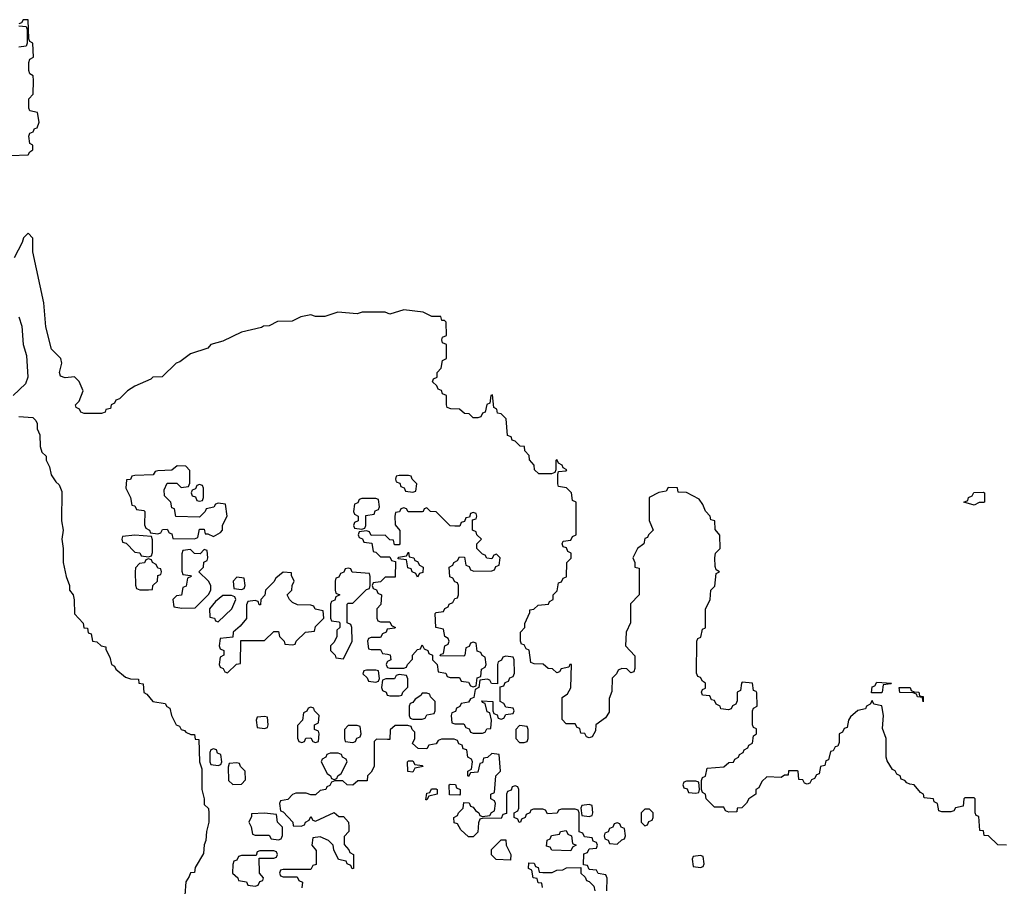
# Model space of a CAD drawing. Header units: inches. Extents: x 2774406 to 2911609, y 892737 to 1000506.
# Tile 13 of 79: x 2798414 to 2802660, y 975113 to 978852. Entities that reach past the tile are written whole.
import ezdxf

# ---------------------------------------------------------------- set-up
doc = ezdxf.new("R2010")
doc.units = ezdxf.units.IN
doc.header["$MEASUREMENT"] = 0
doc.layers.add('C7997', color=7, linetype='Continuous')
doc.layers.add('C8907', color=7, linetype='Continuous')

msp = doc.modelspace()

# ---------------------------------------------------------------- linework, layer by layer
at = {"layer": 'C7997', "color": 6}
for points in [[(2798374, 978266), (2798450, 978269), (2798458, 978282), (2798471, 978290), (2798471.1, 978311.1), (2798458, 978318), (2798454, 978350), (2798458, 978362), (2798472, 978368), (2798478, 978382), (2798490, 978386), (2798498, 978410), (2798490.9, 978450.9), (2798458, 978458), (2798454, 978470), (2798454, 978510), (2798472, 978530), (2798474, 978590), (2798472, 978610), (2798458, 978618), (2798452.7, 978632.7), (2798452.7, 978667.3), (2798458, 978682), (2798474, 978690), (2798471, 978750), (2798458, 978758), (2798454, 978770), (2798450, 978852), (2798428.4, 978851.6), (2798422, 978838), (2798410, 978834)], [(2798410, 978826), (2798442, 978822), (2798446, 978810), (2798446, 978750), (2798442, 978738), (2798410, 978734)], [(2800000, 977586.3), (2799990, 977590.7), (2799890.5, 977590.5), (2799870, 977582.8), (2799786, 977590), (2799730, 977571.3), (2799690, 977572), (2799670, 977578.8), (2799626, 977570), (2799589.1, 977550.9), (2799526, 977550), (2799489.1, 977530.9), (2799466, 977530), (2799456.4, 977523.6), (2799370, 977504), (2799290, 977464.7), (2799238, 977450), (2799225.6, 977434.4), (2799150, 977410.3), (2799104.8, 977375.2), (2799088.7, 977370), (2799028.4, 977311.6), (2798988, 977310), (2798979, 977301), (2798910, 977270.4), (2798879.3, 977250), (2798844.5, 977215.5), (2798829, 977210), (2798823.1, 977196.9), (2798808, 977190), (2798806, 977174), (2798786, 977170), (2798782, 977158), (2798767.3, 977152.7), (2798692.7, 977152.7), (2798678, 977158), (2798672, 977172), (2798658, 977178), (2798654, 977190), (2798670, 977206), (2798687.3, 977250), (2798670, 977290.8), (2798650, 977310.7), (2798610, 977306), (2798590, 977314), (2798586, 977330), (2798596, 977370), (2798590.8, 977390), (2798550.5, 977430.5), (2798526.2, 977526.2), (2798518.4, 977630), (2798470.4, 977850), (2798470.4, 977910), (2798450, 977930.7), (2798430, 977910.8), (2798424.5, 977890), (2798390, 977824.7)], [(2798409.6, 977570), (2798423.6, 977530), (2798429.6, 977450), (2798443.3, 977403.3), (2798449.6, 977310), (2798438.7, 977281.3), (2798385.6, 977230)], [(2798410, 977139.5), (2798470, 977135.3), (2798483.1, 977123.1), (2798488.7, 977110), (2798490, 977086), (2798500.4, 977060.4), (2798502, 977010), (2798510, 976986), (2798528.4, 976968.4), (2798528.4, 976951.6), (2798542, 976922), (2798550, 976888.7), (2798570, 976858), (2798584.7, 976844.7), (2798596.4, 976816.4), (2798594, 976690), (2798602, 976650), (2798595.3, 976610), (2798602, 976570), (2798601.2, 976510), (2798614, 976450), (2798629.2, 976410), (2798629.4, 976390), (2798644, 976370), (2798649.2, 976349.2), (2798650, 976288), (2798688.4, 976248.4), (2798690, 976228), (2798706, 976226), (2798710, 976206), (2798722, 976202), (2798728, 976170), (2798747.3, 976167.3), (2798766, 976150), (2798786, 976146), (2798786, 976134), (2798802, 976102), (2798810, 976069.3), (2798822.7, 976062.7), (2798829.3, 976050), (2798870, 976015.3), (2798891.3, 976008.7), (2798926, 976006), (2798928, 975990), (2798946, 975986), (2798950, 975948.7), (2798962, 975942), (2798988.7, 975910), (2799042, 975902), (2799048, 975888), (2799062, 975882), (2799068, 975850), (2799089, 975810), (2799103.1, 975803.1), (2799110, 975789.2), (2799124.7, 975784.7), (2799130, 975778), (2799152.7, 975767.3), (2799167.3, 975767.3), (2799170, 975748), (2799186, 975746), (2799189.3, 975650), (2799199, 975619), (2799199.3, 975530), (2799209.2, 975490), (2799210, 975466), (2799228.4, 975448.4), (2799229.2, 975429.2), (2799229.3, 975390), (2799219, 975350), (2799217.2, 975310), (2799210, 975292), (2799206.3, 975253.7), (2799170, 975194), (2799168, 975172), (2799150, 975171), (2799145.2, 975154.8), (2799130, 975132), (2799126, 975074)], [(2800000, 976618), (2799990, 976628), (2799930, 976626), (2799922, 976642), (2799910, 976646), (2799878, 976642), (2799874, 976630), (2799878, 976618), (2799892.7, 976612.7), (2799898, 976598), (2799932.7, 976592.7), (2799938, 976558), (2799950, 976554), (2799970, 976534), (2800000, 976534)], [(2800000, 976446.3), (2799990, 976446), (2799970, 976426), (2799938, 976422), (2799934, 976410), (2799938, 976398), (2799952.7, 976392.7), (2799958, 976378), (2799974, 976370), (2799971.6, 976328.4), (2799954, 976310), (2799954, 976270), (2799958, 976258), (2799970, 976254), (2800000, 976254)], [(2800000, 976222.3), (2799998, 976222), (2799994, 976210), (2799978, 976202), (2799970, 976186), (2799930, 976186), (2799918, 976182), (2799914, 976170), (2799918, 976138), (2799930, 976134), (2799970, 976134), (2799978, 976118), (2800000, 976114.1)], [(2800000, 976083), (2799998, 976082), (2799994, 976070), (2799998, 976058), (2800000, 976057.3)], [(2800000, 976007.5), (2799992.7, 976007.3), (2799978, 976002), (2799974, 975970), (2799978, 975958), (2799994, 975950), (2799998, 975938), (2800000, 975937.3)], [(2800000, 975746.2), (2799952.7, 975747.3), (2799942, 975738), (2799942, 975630), (2799930, 975606), (2799914, 975590), (2799912.7, 975567.3), (2799872.7, 975567.3), (2799850, 975548.7), (2799826, 975550), (2799807.3, 975567.3), (2799772.7, 975567.3), (2799758, 975562), (2799752, 975548), (2799738, 975542), (2799734, 975530), (2799710, 975526), (2799690, 975508), (2799670, 975508), (2799650, 975515.3), (2799605.4, 975514.6), (2799591, 975509), (2799570, 975488), (2799538, 975482), (2799534, 975470), (2799538, 975438), (2799550, 975434), (2799592, 975390), (2799594, 975374), (2799627.3, 975372.7), (2799642, 975378), (2799646, 975390), (2799662, 975398), (2799670, 975414), (2799678, 975398), (2799690, 975394), (2799770, 975432), (2799790, 975414), (2799810, 975414), (2799831.3, 975390), (2799834, 975370), (2799834, 975350), (2799812.7, 975327.3), (2799812.7, 975292.7), (2799834, 975270), (2799838, 975258), (2799854, 975250), (2799854, 975190), (2799848, 975188), (2799842, 975202), (2799826, 975210), (2799822, 975222), (2799788.9, 975228.9), (2799768, 975270), (2799766, 975290), (2799746, 975310), (2799710, 975326), (2799678, 975322), (2799674, 975290), (2799692.7, 975267.3), (2799692.7, 975207.3), (2799678, 975202), (2799670, 975186), (2799550, 975186), (2799538, 975182), (2799534, 975170), (2799538, 975158), (2799550, 975154), (2799610, 975154), (2799618, 975138), (2799634, 975130), (2799630, 975106)]]:
    msp.add_lwpolyline(points, dxfattribs=at)
for points in [[(2799092.7, 976927.3), (2799070, 976908), (2799010, 976906), (2798998, 976902), (2798990, 976888), (2798910, 976886), (2798898, 976882), (2798891.6, 976868.4), (2798874, 976866), (2798872, 976830), (2798892, 976790), (2798898, 976758), (2798910, 976754), (2798918, 976738), (2798950, 976734), (2798954, 976730), (2798952.7, 976672.7), (2798958, 976658), (2798974, 976650), (2798978, 976638), (2799010, 976634), (2799022, 976638), (2799030, 976652), (2799050, 976654), (2799058, 976638), (2799070, 976634), (2799074, 976614), (2799167.3, 976612.7), (2799182, 976618), (2799190, 976654), (2799210, 976654), (2799214, 976634), (2799226, 976634), (2799250, 976622), (2799280.4, 976639.6), (2799288, 976650), (2799289, 976671), (2799308, 976710), (2799302, 976762), (2799270, 976766), (2799258, 976762), (2799251.6, 976748.4), (2799218, 976742), (2799214, 976730), (2799190, 976706), (2799088, 976708), (2799082, 976742), (2799070, 976746), (2799066, 976770), (2799038, 976798), (2799036.4, 976823.6), (2799050, 976852), (2799091.6, 976851.6), (2799110, 976834), (2799142, 976838), (2799147.3, 976852.7), (2799147.3, 976907.3), (2799130, 976926)], [(2799190, 976846), (2799178, 976842), (2799172.7, 976827.3), (2799158, 976822), (2799154, 976810), (2799158, 976798), (2799172.7, 976792.7), (2799178, 976778), (2799190, 976774), (2799202, 976778), (2799206, 976790), (2799206, 976830), (2799202, 976842)], [(2799950, 976786), (2799890, 976786), (2799878, 976782), (2799872.7, 976767.3), (2799858, 976762), (2799854, 976730), (2799858, 976718), (2799874, 976710), (2799874, 976690), (2799858, 976682), (2799854, 976670), (2799858, 976658), (2799890, 976654), (2799902, 976658), (2799906, 976670), (2799907.3, 976712.7), (2799942, 976718), (2799947.3, 976732.7), (2799962, 976738), (2799966, 976750), (2799962, 976782)], [(2798910, 976628), (2798858, 976622), (2798854, 976610), (2798858, 976598), (2798872.7, 976592.7), (2798910, 976554), (2798931.6, 976551.6), (2798938, 976538), (2798970, 976534), (2798982, 976538), (2798987.3, 976552.7), (2798987.3, 976607.3), (2798982, 976622)], [(2799210, 976566), (2799192, 976548), (2799168.4, 976548.4), (2799150, 976566), (2799118, 976562), (2799112.7, 976547.3), (2799112.7, 976472.7), (2799118, 976458), (2799150, 976454), (2799154, 976450), (2799138, 976442), (2799131.6, 976408.4), (2799118, 976402), (2799111.3, 976368.7), (2799090, 976366), (2799074, 976350), (2799078, 976318), (2799112.7, 976312.7), (2799170, 976314), (2799228.4, 976371.6), (2799238, 976390), (2799238, 976410), (2799228.9, 976428.9), (2799186, 976470), (2799206, 976490), (2799208.4, 976511.6), (2799222, 976518), (2799226, 976530), (2799222, 976562)], [(2798970, 976526), (2798958, 976522), (2798951.6, 976508.4), (2798930, 976506), (2798912.7, 976487.3), (2798912, 976470), (2798912.7, 976412.7), (2798918, 976398), (2798932.7, 976392.7), (2798970, 976392), (2798986, 976394), (2798988, 976410), (2799008, 976430), (2799010, 976454), (2799022, 976458), (2799026, 976470), (2799022, 976482), (2799010, 976486), (2799002, 976502), (2798986, 976510), (2798982, 976522)], [(2799550, 976468), (2799518, 976442), (2799510, 976426), (2799474, 976390), (2799471.6, 976368.4), (2799454, 976350), (2799452.7, 976327.3), (2799447.3, 976327.3), (2799442, 976342), (2799430, 976346), (2799398, 976342), (2799392.7, 976327.3), (2799391.6, 976268.4), (2799364.7, 976235.3), (2799334, 976210), (2799332.7, 976187.3), (2799278, 976182), (2799274, 976150), (2799278, 976138), (2799294, 976130), (2799294, 976110), (2799278, 976102), (2799274, 976070), (2799278, 976058), (2799292, 976052), (2799298, 976038), (2799310, 976034), (2799348.7, 976071.3), (2799366, 976074), (2799367.3, 976172.7), (2799470, 976174), (2799510, 976212), (2799530, 976212), (2799534, 976190), (2799554, 976170), (2799558, 976158), (2799590, 976154), (2799602, 976158), (2799606, 976170), (2799646, 976210), (2799686, 976214), (2799690, 976234), (2799726, 976270), (2799722, 976302), (2799688.4, 976308.4), (2799682, 976322), (2799670, 976326), (2799612, 976328), (2799590, 976338), (2799578, 976350), (2799568, 976370), (2799588, 976390), (2799588.9, 976411.1), (2799598, 976430), (2799586, 976454), (2799586, 976466)], [(2799830, 976486), (2799818, 976482), (2799812, 976468), (2799798, 976462), (2799790, 976446), (2799778, 976442), (2799774, 976430), (2799774, 976390), (2799778, 976378), (2799794, 976370), (2799778, 976362), (2799772.7, 976347.3), (2799758, 976342), (2799754, 976330), (2799754, 976270), (2799758, 976258), (2799790, 976254), (2799794, 976250), (2799794, 976230), (2799782, 976218), (2799782, 976190), (2799770, 976166), (2799754, 976150), (2799754, 976130), (2799774, 976110), (2799778, 976098), (2799810, 976094), (2799848, 976170), (2799846, 976230), (2799842, 976242), (2799826, 976250), (2799826, 976330), (2799830, 976334), (2799850, 976334), (2799910, 976394), (2799922, 976398), (2799926, 976410), (2799926, 976450), (2799922, 976462), (2799848.4, 976468.4), (2799842, 976482)], [(2799350, 976446), (2799334, 976430), (2799338, 976398), (2799370, 976394), (2799382, 976398), (2799386, 976410), (2799382, 976442)], [(2799328, 976368), (2799290, 976368), (2799258, 976342), (2799232, 976310), (2799234, 976274), (2799254, 976270), (2799258, 976258), (2799270, 976254), (2799328.7, 976310), (2799346, 976350), (2799342, 976362)], [(2799950, 976046), (2799910, 976046), (2799898, 976042), (2799894, 976030), (2799912.7, 976012.7), (2799918, 975998), (2799950, 975994), (2799962, 975998), (2799966, 976010), (2799962, 976042)], [(2799670, 975886), (2799658, 975882), (2799652, 975868), (2799638, 975862), (2799634, 975830), (2799612.7, 975807.3), (2799612.7, 975752.7), (2799618, 975738), (2799630, 975734), (2799642, 975738), (2799648.4, 975751.6), (2799670, 975754), (2799678, 975738), (2799690, 975734), (2799702, 975738), (2799706, 975770), (2799702, 975782), (2799686, 975790), (2799686, 975810), (2799702, 975818), (2799706, 975850), (2799686, 975870), (2799682, 975882)], [(2799470, 975846), (2799438, 975842), (2799434, 975830), (2799438, 975798), (2799470, 975794), (2799482, 975798), (2799486, 975810), (2799482, 975842)], [(2799870, 975806), (2799830, 975806), (2799814, 975790), (2799814, 975750), (2799818, 975738), (2799850, 975734), (2799862, 975738), (2799868, 975752), (2799882, 975758), (2799886, 975770), (2799882, 975802)], [(2799250, 975706), (2799238, 975702), (2799234, 975690), (2799234, 975650), (2799238, 975638), (2799270, 975634), (2799282, 975638), (2799286, 975650), (2799282, 975682), (2799267.3, 975687.3), (2799262, 975702)], [(2799787.3, 975687.3), (2799752.7, 975687.3), (2799738, 975682), (2799734, 975670), (2799718, 975662), (2799714, 975650), (2799739.6, 975599.6), (2799754, 975590), (2799758, 975578), (2799770, 975574), (2799782, 975578), (2799786, 975590), (2799800.4, 975599.6), (2799826, 975650), (2799822, 975662), (2799806, 975670), (2799802, 975682)], [(2799350, 975646), (2799318, 975642), (2799312.7, 975627.3), (2799314, 975570), (2799332.7, 975552.7), (2799370, 975554), (2799387.3, 975572.7), (2799386, 975610), (2799366, 975630), (2799362, 975642)], [(2799470, 975428), (2799414, 975426), (2799414, 975414), (2799402, 975390), (2799412, 975370), (2799418, 975338), (2799430, 975334), (2799490, 975334), (2799498, 975318), (2799530, 975314), (2799542, 975318), (2799547.3, 975332.7), (2799547.3, 975367.3), (2799526, 975390), (2799522, 975422)], [(2799510, 975266), (2799450, 975266), (2799438, 975262), (2799434, 975246), (2799370, 975246), (2799358, 975242), (2799350, 975226), (2799338, 975222), (2799332.7, 975207.3), (2799332, 975170), (2799354, 975150), (2799358, 975138), (2799391.6, 975131.6), (2799398, 975118), (2799430, 975114), (2799442, 975118), (2799450, 975134), (2799462, 975138), (2799466, 975150), (2799448, 975170), (2799446, 975234), (2799510, 975234), (2799522, 975238), (2799526, 975250), (2799522, 975262)]]:
    msp.add_lwpolyline(points, close=True, dxfattribs=at)
at = {"layer": 'C8907', "color": 6}
for points in [[(2802669.3, 975290.7), (2802631.6, 975291.6), (2802592, 975330), (2802572.7, 975332.7), (2802570, 975352), (2802554, 975354), (2802550, 975414), (2802538, 975418), (2802534, 975430), (2802534, 975490), (2802530, 975494), (2802490, 975494), (2802486, 975490), (2802482, 975458), (2802450, 975452), (2802442, 975438), (2802430, 975434), (2802390, 975434), (2802378, 975438), (2802372, 975470), (2802358, 975478), (2802354, 975490), (2802314, 975494), (2802312, 975510), (2802298, 975518), (2802270.8, 975550), (2802253, 975553), (2802239.6, 975559.6), (2802231.3, 975570), (2802215.3, 975575.3), (2802210.7, 975590), (2802196.8, 975596.8), (2802190, 975610.7), (2802177.3, 975617.3), (2802154.8, 975654.8), (2802150.6, 975670.6), (2802150.3, 975750), (2802134.4, 975794.4), (2802138.8, 975850), (2802131.6, 975891.6), (2802098, 975898), (2802090, 975914), (2802082, 975898), (2802066, 975890), (2802062, 975878), (2802028.4, 975871.6), (2801996.4, 975843.6), (2801988, 975830), (2801982, 975798), (2801970, 975794), (2801962, 975778), (2801948, 975770), (2801947.3, 975732.7), (2801942, 975718), (2801930, 975714), (2801922, 975698), (2801910, 975694), (2801902, 975658), (2801890, 975654), (2801886, 975634), (2801868, 975630), (2801862, 975598), (2801850, 975594), (2801842, 975578), (2801828, 975572), (2801822, 975558), (2801810, 975554), (2801798, 975558), (2801791.6, 975571.6), (2801774, 975574), (2801771.3, 975610), (2801768.4, 975611.6), (2801730, 975611), (2801727.3, 975592.7), (2801712.7, 975592.7), (2801698, 975582), (2801635.3, 975584.7), (2801614.6, 975565.4), (2801602, 975538), (2801588.7, 975530), (2801588, 975510), (2801558, 975490), (2801548.7, 975471.3), (2801528, 975452), (2801508, 975450), (2801506, 975434), (2801472.7, 975432.7), (2801458, 975438), (2801450, 975454), (2801410, 975454), (2801374, 975490), (2801372, 975510), (2801358, 975518), (2801354, 975530), (2801354, 975570), (2801358, 975582), (2801371.6, 975588.4), (2801378, 975622), (2801450, 975628.7), (2801472.7, 975647.3), (2801491.6, 975648.4), (2801498, 975662), (2801514, 975670), (2801518, 975682), (2801534, 975690), (2801538, 975702), (2801554, 975710), (2801558, 975722), (2801574, 975730), (2801578, 975762), (2801592, 975770), (2801591.6, 975791.6), (2801578, 975798), (2801574, 975810), (2801574, 975870), (2801578, 975882), (2801594, 975890), (2801592.7, 975947.3), (2801590, 975954), (2801578, 975958), (2801574, 975990), (2801530, 975994), (2801526, 975990), (2801522, 975958), (2801508, 975950), (2801507.3, 975912.7), (2801502, 975898), (2801488, 975892), (2801482, 975878), (2801470, 975874), (2801438, 975878), (2801434, 975890), (2801418, 975898), (2801410, 975914), (2801398, 975918), (2801390, 975934), (2801358, 975938), (2801354, 975950), (2801358, 975962), (2801372, 975968), (2801372, 975990), (2801358, 975998), (2801350, 976014), (2801338, 976018), (2801332.7, 976032.7), (2801334, 976170), (2801338, 976182), (2801351.6, 976188.4), (2801358, 976222), (2801371.6, 976228.4), (2801371.6, 976308.4), (2801392, 976350), (2801394, 976390), (2801411.6, 976408.4), (2801418, 976462), (2801432, 976470), (2801418, 976478), (2801412.7, 976492.7), (2801412, 976530), (2801414, 976550), (2801434, 976570), (2801432.7, 976627.3), (2801412.7, 976652.7), (2801412, 976690), (2801394, 976694), (2801392, 976710), (2801371, 976731), (2801359.8, 976759.8), (2801343.6, 976783.6), (2801290, 976812), (2801254, 976814), (2801250, 976832), (2801210, 976834), (2801202, 976818), (2801170, 976812), (2801129, 976791), (2801128.4, 976691.6), (2801146, 976650), (2801126, 976630), (2801122, 976618), (2801110, 976614), (2801106, 976590), (2801078, 976570), (2801058, 976530), (2801066, 976510), (2801066, 976490), (2801086, 976486), (2801086, 976370), (2801048.4, 976331.6), (2801048, 976250), (2801028.7, 976210), (2801026, 976150), (2801067.3, 976107.3), (2801067.3, 976052.7), (2801062, 976038), (2801050, 976034), (2801031.6, 976051.6), (2801010, 976052), (2800995.3, 976044.7), (2800988, 976030), (2800969.1, 976010.9), (2800967.3, 975952.7), (2800956.4, 975923.6), (2800955.3, 975864.7), (2800940.4, 975839.6), (2800898, 975810), (2800896.4, 975783.6), (2800882, 975758), (2800870, 975754), (2800858, 975758), (2800851.6, 975771.6), (2800834, 975774), (2800830, 975794), (2800818, 975798), (2800810, 975814), (2800770, 975814), (2800752.7, 975832.7), (2800752.7, 975927.3), (2800776.9, 975943.1), (2800791.1, 975968.9), (2800794, 976070), (2800786, 976070), (2800782, 976058), (2800748.4, 976051.6), (2800742, 976038), (2800730, 976034), (2800711.6, 976051.6), (2800692.7, 976052.7), (2800671.6, 976071.6), (2800632.7, 976072.7), (2800618, 976078), (2800611.6, 976131.6), (2800598, 976138), (2800590, 976154), (2800578, 976158), (2800574, 976170), (2800574, 976210), (2800592, 976230), (2800592.7, 976247.3), (2800614, 976294), (2800614, 976306), (2800631.6, 976308.4), (2800650, 976326), (2800694, 976330), (2800698, 976342), (2800714, 976350), (2800714, 976370), (2800731.6, 976388.4), (2800738, 976422), (2800750, 976426), (2800758, 976442), (2800771.6, 976448.4), (2800774, 976510), (2800791.6, 976528.4), (2800792, 976550), (2800778, 976558), (2800772.7, 976572.7), (2800758, 976578), (2800754, 976590), (2800758, 976602), (2800790, 976606), (2800798, 976622), (2800814, 976630), (2800814, 976770), (2800798, 976778), (2800794, 976810), (2800772, 976832), (2800738, 976838), (2800734, 976850), (2800734, 976890), (2800738, 976902), (2800770, 976906), (2800774, 976910), (2800758, 976918), (2800754, 976930), (2800738, 976938), (2800730, 976954), (2800726, 976950), (2800726, 976910), (2800722, 976898), (2800707.3, 976892.7), (2800652.7, 976892.7), (2800634, 976910), (2800632, 976930), (2800612.7, 976952.7), (2800611.6, 976971.6), (2800592, 976992), (2800591.3, 977010), (2800572, 977012), (2800550, 977034), (2800538, 977038), (2800532.7, 977052.7), (2800518, 977058), (2800512, 977130), (2800490, 977152), (2800474, 977154), (2800471.6, 977171.6), (2800458, 977178), (2800452.7, 977232.7), (2800446, 977230), (2800442, 977198), (2800428.4, 977191.6), (2800422, 977158), (2800410, 977154), (2800402, 977138), (2800390, 977134), (2800370, 977134), (2800351.6, 977151.6), (2800332.7, 977152.7), (2800311.1, 977171.1), (2800272.7, 977172.7), (2800258, 977178), (2800254, 977190), (2800254, 977230), (2800238, 977238), (2800232.7, 977252.7), (2800218, 977258), (2800212.7, 977272.7), (2800194, 977290), (2800198, 977302), (2800214, 977310), (2800214, 977330), (2800231.6, 977348.4), (2800238, 977382), (2800254, 977390), (2800254, 977450), (2800238, 977458), (2800234, 977470), (2800238, 977482), (2800254, 977490), (2800252.7, 977547.3), (2800246, 977554), (2800234, 977554), (2800230, 977570.7), (2800191.3, 977571.3), (2800154, 977590), (2800070, 977600.7), (2800010, 977582), (2800000, 977586.3)], [(2800000, 976057.3), (2800010, 976054), (2800070, 976054), (2800082, 976058), (2800086, 976070), (2800107.3, 976092.7), (2800108, 976110), (2800130, 976134), (2800142, 976138), (2800150, 976154), (2800158, 976138), (2800174, 976130), (2800178, 976118), (2800194, 976110), (2800194, 976090), (2800214, 976070), (2800218, 976038), (2800252, 976032), (2800258, 976018), (2800270, 976014), (2800310, 976014), (2800318, 975998), (2800350, 975994), (2800358, 975978), (2800370, 975974), (2800382, 975978), (2800387.3, 976012.7), (2800402, 976018), (2800406, 976050), (2800422, 976058), (2800426, 976070), (2800422, 976102), (2800408, 976108), (2800402, 976122), (2800387.3, 976127.3), (2800382, 976162), (2800370, 976166), (2800358, 976162), (2800352.7, 976147.3), (2800338, 976142), (2800334, 976110), (2800330, 976106), (2800227.3, 976107.3), (2800230, 976114), (2800242, 976118), (2800248, 976150), (2800262, 976158), (2800266, 976170), (2800262, 976182), (2800248, 976190), (2800242, 976222), (2800208, 976230), (2800206, 976290), (2800210, 976294), (2800242, 976298), (2800248, 976312), (2800262, 976318), (2800266, 976330), (2800282, 976338), (2800290, 976354), (2800302, 976358), (2800306, 976370), (2800306, 976410), (2800302, 976422), (2800290, 976426), (2800282, 976442), (2800268.4, 976448.4), (2800266, 976490), (2800282, 976498), (2800286, 976510), (2800302, 976518), (2800310, 976534), (2800332.7, 976532.7), (2800338, 976498), (2800352, 976492), (2800358, 976478), (2800372.7, 976472.7), (2800450, 976474), (2800462, 976478), (2800467.3, 976492.7), (2800482, 976498), (2800486, 976530), (2800470, 976546), (2800458, 976542), (2800450, 976526), (2800428.4, 976528.4), (2800422, 976542), (2800410, 976546), (2800386, 976570), (2800386, 976590), (2800406, 976610), (2800386, 976630), (2800382, 976642), (2800366, 976650), (2800366, 976694), (2800382, 976698), (2800386, 976710), (2800382, 976722), (2800370, 976726), (2800358, 976722), (2800354, 976706), (2800338, 976702), (2800332.7, 976687.3), (2800318, 976682), (2800312.7, 976667.3), (2800290, 976666), (2800270, 976668), (2800210, 976728), (2800186, 976730), (2800170, 976746), (2800158, 976742), (2800154, 976730), (2800149.1, 976729.1), (2800088.7, 976728.7), (2800082, 976742), (2800070, 976746), (2800058, 976742), (2800051.6, 976728.4), (2800034, 976726), (2800032, 976710), (2800032.7, 976672.7), (2800052.7, 976647.3), (2800054, 976590), (2800050, 976586), (2800030, 976586), (2800026, 976606), (2800010, 976608), (2800000, 976618)], [(2800000, 976534), (2800010, 976534), (2800018, 976518), (2800034, 976514), (2800032.7, 976447.3), (2800000, 976446.3)], [(2800000, 976254), (2800010, 976254), (2800018, 976238), (2800034, 976230), (2800030, 976226), (2800000, 976222.3)], [(2800000, 976114.1), (2800012, 976112), (2800014, 976090), (2800000, 976083)], [(2800000, 975937.3), (2800010, 975934), (2800050, 975934), (2800062, 975938), (2800066, 975950), (2800087.3, 975972.7), (2800087.3, 976007.3), (2800082, 976022), (2800050, 976026), (2800038, 976022), (2800030, 976008), (2800000, 976007.5)], [(2800946, 975094), (2800947.3, 975147.3), (2800942, 975162), (2800908.4, 975168.4), (2800902, 975182), (2800870, 975186), (2800862, 975202), (2800846, 975206), (2800847.3, 975252.7), (2800862, 975258), (2800870, 975274), (2800902, 975278), (2800906, 975290), (2800902, 975302), (2800887.3, 975307.3), (2800882, 975322), (2800850, 975326), (2800842, 975342), (2800827.3, 975347.3), (2800826, 975430), (2800822, 975442), (2800810, 975446), (2800750, 975446), (2800738, 975442), (2800731.6, 975428.4), (2800690, 975426), (2800682, 975442), (2800670, 975446), (2800630, 975446), (2800618, 975442), (2800614, 975430), (2800598, 975422), (2800594, 975410), (2800578, 975402), (2800574, 975390), (2800568.4, 975388.4), (2800562, 975402), (2800546, 975410), (2800546, 975430), (2800562, 975438), (2800566, 975450), (2800566, 975530), (2800562, 975542), (2800550, 975546), (2800538, 975542), (2800532.7, 975527.3), (2800518, 975522), (2800514, 975510), (2800512.7, 975427.3), (2800498, 975422), (2800490, 975406), (2800412.7, 975407.3), (2800398, 975402), (2800392.7, 975387.3), (2800390, 975346), (2800370, 975326), (2800350, 975326), (2800316.4, 975356.4), (2800302, 975382), (2800287.3, 975387.3), (2800286, 975410), (2800302, 975418), (2800306, 975430), (2800326, 975450), (2800330, 975474), (2800352.7, 975472.7), (2800358, 975458), (2800370, 975454), (2800379.6, 975439.6), (2800394, 975430), (2800398, 975418), (2800410, 975414), (2800442, 975418), (2800448, 975432), (2800462, 975438), (2800466, 975470), (2800462, 975482), (2800446, 975490), (2800446, 975510), (2800462, 975518), (2800468, 975590), (2800488, 975610), (2800482, 975682), (2800450, 975686), (2800431.6, 975668.4), (2800414, 975666), (2800410, 975646), (2800398, 975642), (2800390, 975606), (2800358, 975602), (2800350, 975586), (2800346, 975590), (2800346, 975610), (2800362, 975618), (2800366, 975650), (2800362, 975662), (2800346, 975670), (2800342, 975702), (2800326, 975706), (2800322, 975722), (2800307.3, 975727.3), (2800302, 975742), (2800287.3, 975747.3), (2800232.7, 975747.3), (2800218, 975742), (2800210, 975728), (2800178, 975722), (2800170, 975706), (2800132.7, 975707.3), (2800108.4, 975728.4), (2800118, 975750), (2800118, 975778), (2800106, 975790), (2800102, 975802), (2800087.3, 975807.3), (2800032.7, 975807.3), (2800012, 975788), (2800010, 975746), (2800000, 975746.2)], [(2800668.4, 975108.4), (2800666, 975126), (2800650, 975128), (2800646, 975146), (2800628, 975150), (2800622, 975182), (2800608.7, 975190), (2800610, 975214), (2800632.7, 975212.7), (2800638, 975198), (2800650, 975194), (2800654, 975174), (2800670, 975172), (2800710, 975172), (2800730, 975182), (2800756.4, 975183.6), (2800772.7, 975192.7), (2800834, 975194), (2800834, 975170), (2800852.7, 975152.7), (2800858, 975138), (2800870, 975134), (2800890, 975114), (2800894, 975094)]]:
    msp.add_lwpolyline(points, dxfattribs=at)
for points in [[(2800090, 976886), (2800050, 976886), (2800038, 976882), (2800034, 976870), (2800038, 976858), (2800052.7, 976852.7), (2800058, 976838), (2800072, 976832), (2800078, 976818), (2800110, 976814), (2800122, 976818), (2800126, 976850), (2800106, 976870), (2800102, 976882)], [(2802530, 976758), (2802486, 976770), (2802502, 976778), (2802506, 976790), (2802522, 976798), (2802528.4, 976811.6), (2802570, 976814), (2802574, 976810), (2802574, 976770), (2802570, 976769), (2802551.3, 976768.7)], [(2800130, 976446), (2800122, 976462), (2800106, 976470), (2800102, 976482), (2800087.3, 976487.3), (2800082, 976522), (2800046, 976526), (2800047.3, 976532.7), (2800082, 976538), (2800090, 976554), (2800094, 976534), (2800114, 976530), (2800118, 976518), (2800130, 976514), (2800138, 976498), (2800154, 976490), (2800152.7, 976467.3), (2800138, 976462)], [(2800510, 976106), (2800498, 976102), (2800492, 976088), (2800478, 976082), (2800474, 976070), (2800474, 975986), (2800448, 975988), (2800442, 976002), (2800430, 976006), (2800398, 976002), (2800394, 975970), (2800378, 975962), (2800372.7, 975927.3), (2800358, 975922), (2800350, 975908), (2800318, 975902), (2800312, 975888), (2800298, 975882), (2800292.7, 975867.3), (2800278, 975862), (2800274, 975850), (2800278, 975818), (2800290, 975814), (2800330, 975814), (2800338, 975798), (2800352.7, 975792.7), (2800358, 975778), (2800370, 975774), (2800410, 975774), (2800422, 975778), (2800428.4, 975791.6), (2800446, 975794), (2800448, 975830), (2800442, 975862), (2800430, 975866), (2800422, 975902), (2800410, 975906), (2800407.3, 975912.7), (2800454, 975910), (2800454, 975870), (2800458, 975858), (2800472.7, 975852.7), (2800478, 975838), (2800490, 975834), (2800502, 975838), (2800510, 975854), (2800542, 975858), (2800546, 975870), (2800542, 975882), (2800510, 975886), (2800502, 975902), (2800486, 975910), (2800486, 975974), (2800502, 975978), (2800507.3, 975992.7), (2800522, 975998), (2800528, 976012), (2800542, 976018), (2800547.3, 976032.7), (2800546, 976090), (2800542, 976102)], [(2802087.3, 975947.3), (2802090, 975974), (2802102, 975978), (2802110, 975994), (2802174, 975990), (2802170, 975986), (2802138, 975982), (2802134, 975950), (2802130, 975948)], [(2800170, 975946), (2800150, 975946), (2800143.6, 975936.4), (2800119.6, 975920.4), (2800110, 975906), (2800098, 975902), (2800094, 975890), (2800094, 975850), (2800098, 975838), (2800110, 975834), (2800150, 975834), (2800162, 975838), (2800170, 975852), (2800202, 975858), (2800206, 975870), (2800206, 975910), (2800186, 975930), (2800182, 975942)], [(2802310, 975908.7), (2802307.3, 975927.3), (2802286, 975930), (2802282, 975942), (2802267.3, 975947.3), (2802209, 975949), (2802206, 975970), (2802254, 975970), (2802258, 975958), (2802271.3, 975951.3), (2802292, 975950), (2802294, 975934), (2802310, 975932)], [(2800570, 975806), (2800554, 975790), (2800554, 975750), (2800570, 975734), (2800590, 975734), (2800602, 975738), (2800606, 975750), (2800606, 975790), (2800602, 975802)], [(2800110, 975606), (2800088.4, 975608.4), (2800086, 975650), (2800090, 975654), (2800110, 975654), (2800118, 975638), (2800150, 975634), (2800154, 975630), (2800118, 975622)], [(2801330, 975566), (2801290, 975566), (2801278, 975562), (2801274, 975550), (2801278, 975538), (2801292.7, 975532.7), (2801298, 975518), (2801330, 975514), (2801342, 975518), (2801346, 975530), (2801342, 975562)], [(2800166, 975486), (2800170, 975514), (2800182, 975518), (2800190, 975534), (2800210, 975534), (2800214, 975530), (2800214, 975510), (2800178, 975502), (2800170, 975486)], [(2800310, 975506), (2800267.3, 975507.3), (2800266, 975550), (2800270, 975554), (2800292.7, 975552.7), (2800298, 975538), (2800314, 975530), (2800314, 975510)], [(2800870, 975466), (2800838, 975462), (2800834, 975450), (2800838, 975418), (2800870, 975414), (2800882, 975418), (2800886, 975430), (2800882, 975462)], [(2801130, 975446), (2801110, 975446), (2801094, 975430), (2801094, 975390), (2801110, 975374), (2801122, 975378), (2801127.3, 975392.7), (2801142, 975398), (2801146, 975410), (2801146, 975430)], [(2800790, 975266), (2800708.4, 975268.4), (2800702, 975282), (2800686, 975286), (2800688.4, 975311.6), (2800702, 975318), (2800707.3, 975332.7), (2800742, 975338), (2800746, 975350), (2800770, 975354), (2800778, 975338), (2800794, 975330), (2800798, 975298), (2800814, 975290), (2800798, 975282)], [(2800990, 975386), (2800978, 975382), (2800972, 975368), (2800958, 975362), (2800952, 975348), (2800938, 975342), (2800934, 975330), (2800938, 975318), (2800952, 975312), (2800958, 975298), (2800990, 975294), (2801010, 975314), (2801022, 975318), (2801026, 975330), (2801022, 975362), (2801008, 975368), (2801002, 975382)], [(2800530, 975226), (2800468.9, 975228.9), (2800448.4, 975248.4), (2800448.4, 975271.6), (2800490, 975314), (2800510, 975314), (2800511.3, 975290), (2800531.3, 975250)], [(2801350, 975246), (2801318, 975242), (2801314, 975230), (2801318, 975198), (2801350, 975194), (2801362, 975198), (2801366, 975210), (2801362, 975242)]]:
    msp.add_lwpolyline(points, close=True, dxfattribs=at)

doc.saveas('drawing.dxf')
